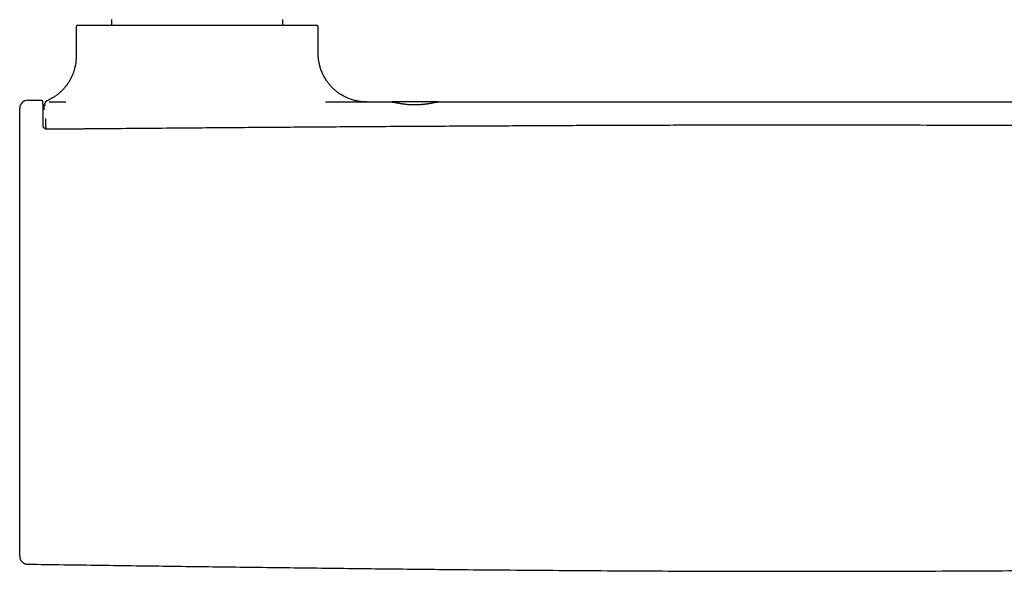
# Model space of a CAD drawing. Header units: millimetres. Extents: x 8 to 907, y 12 to 438.
# Tile 5 of 15: x 367 to 489, y 208 to 276. Entities that reach past the tile are written whole.
import ezdxf

# ---------------------------------------------------------------- set-up
doc = ezdxf.new("R2010")
doc.units = ezdxf.units.MM

msp = doc.modelspace()

# ---------------------------------------------------------------- linework, layer by layer
at = {"color": 7, "linetype": 'Continuous', "lineweight": 30}
for p, q in [((378.85, 276.03), (378.85, 275.33)), ((400.05, 275.33), (400.05, 276.03)), ((374.45, 275.13), (374.45, 271.48)), ((374.65, 275.33), (404.25, 275.33)), ((404.45, 271.83), (404.45, 275.13)), ((368.45, 266.03), (370.13, 266.03)), ((371.11, 265.83), (371.13, 265.83)), ((371.13, 265.83), (373.19, 265.83)), ((419.32, 265.83), (413.61, 265.83)), ((370.66, 263.03), (370.68, 262.48)), ((370.68, 262.48), (370.68, 262.63)), ((370.68, 262.48), (370.69, 262.46))]:
    msp.add_line(p, q, dxfattribs=at)
for centre, radius, start, end in [((374.65, 275.13), 0.2, 90, 180), ((404.25, 275.13), 0.2, 0, 90), ((368.45, 265.03), 1, 90, 180)]:
    msp.add_arc(centre, radius, start, end, dxfattribs=at)
for points, knots in [([(374.45, 271.48), (374.45, 271.4), (374.45, 271.23), (374.43, 270.99), (374.41, 270.75), (374.38, 270.53), (374.34, 270.31), (374.29, 270.11), (374.24, 269.91), (374.19, 269.73), (374.14, 269.56), (374.08, 269.4), (374.02, 269.25), (373.96, 269.11), (373.91, 268.98), (373.85, 268.87), (373.8, 268.76), (373.75, 268.67), (373.7, 268.57), (373.64, 268.47), (373.58, 268.36), (373.5, 268.25), (373.42, 268.12), (373.33, 267.99), (373.23, 267.85), (373.12, 267.71), (373, 267.56), (372.86, 267.41), (372.73, 267.27), (372.59, 267.13), (372.44, 267), (372.29, 266.87), (372.13, 266.74), (371.96, 266.61), (371.78, 266.49), (371.6, 266.37), (371.41, 266.26), (371.22, 266.16), (371.03, 266.06), (370.9, 266.01), (370.85, 265.98)], [0, 0, 0, 0, 0.036263, 0.071472, 0.105552, 0.138436, 0.17006, 0.199841, 0.228306, 0.255414, 0.281128, 0.305844, 0.329055, 0.350735, 0.370864, 0.389426, 0.406119, 0.421277, 0.436093, 0.452441, 0.470684, 0.49054, 0.512007, 0.53508, 0.559751, 0.585526, 0.612816, 0.641602, 0.67186, 0.698665, 0.726486, 0.755298, 0.785071, 0.815773, 0.847367, 0.877939, 0.909231, 0.941205, 0.973817, 1, 1, 1, 1]), ([(410.45, 265.83), (410.41, 265.83), (410.33, 265.83), (410.21, 265.83), (410.1, 265.84), (410, 265.84), (409.87, 265.85), (409.71, 265.87), (409.51, 265.9), (409.29, 265.94), (409.05, 265.99), (408.82, 266.05), (408.58, 266.12), (408.34, 266.21), (408.11, 266.3), (407.88, 266.4), (407.66, 266.51), (407.44, 266.63), (407.26, 266.74), (407.11, 266.84), (407, 266.92), (406.88, 267), (406.77, 267.09), (406.64, 267.19), (406.51, 267.3), (406.38, 267.42), (406.25, 267.54), (406.12, 267.67), (405.99, 267.82), (405.85, 267.97), (405.72, 268.14), (405.59, 268.31), (405.46, 268.5), (405.33, 268.7), (405.21, 268.91), (405.09, 269.13), (404.98, 269.36), (404.88, 269.6), (404.79, 269.84), (404.71, 270.08), (404.64, 270.31), (404.59, 270.55), (404.54, 270.8), (404.5, 271.05), (404.47, 271.31), (404.46, 271.57), (404.45, 271.74), (404.45, 271.83)], [0, 0, 0, 0, 0.013662, 0.026088, 0.037584, 0.048179, 0.058333, 0.078499, 0.098956, 0.123846, 0.149408, 0.175639, 0.201827, 0.228358, 0.254921, 0.281493, 0.308047, 0.334557, 0.360998, 0.375766, 0.390501, 0.405227, 0.420789, 0.437576, 0.455589, 0.474824, 0.493526, 0.513242, 0.533965, 0.555679, 0.578371, 0.602019, 0.625949, 0.650738, 0.676354, 0.702765, 0.72993, 0.757808, 0.78635, 0.81183, 0.837742, 0.864048, 0.890707, 0.917677, 0.944912, 0.972369, 1, 1, 1, 1]), ([(367.45, 259.25), (367.45, 259.35), (367.45, 259.53), (367.45, 259.81), (367.45, 260.09), (367.45, 260.36), (367.45, 260.63), (367.45, 260.89), (367.45, 261.13), (367.45, 261.37), (367.45, 261.61), (367.45, 261.83), (367.45, 262.06), (367.45, 262.27), (367.45, 262.48), (367.45, 262.69), (367.45, 262.89), (367.45, 263.07), (367.45, 263.26), (367.45, 263.43), (367.45, 263.59), (367.45, 263.75), (367.45, 263.9), (367.45, 264.04), (367.45, 264.18), (367.45, 264.3), (367.45, 264.41), (367.45, 264.52), (367.45, 264.61), (367.45, 264.7), (367.45, 264.77), (367.45, 264.84), (367.45, 264.9), (367.45, 264.94), (367.45, 264.98), (367.45, 265.01), (367.45, 265.02), (367.45, 265.02), (367.45, 265.03)], [0, 0, 0, 0, 0.0294996, 0.0589203, 0.0882744, 0.1175729, 0.1468264, 0.1760443, 0.2035684, 0.231076, 0.258574, 0.2860693, 0.3135685, 0.3410786, 0.3686065, 0.3961598, 0.4237462, 0.4513742, 0.4785581, 0.5057972, 0.5330137, 0.560177, 0.5877885, 0.6153627, 0.6429077, 0.6704309, 0.6979395, 0.7249495, 0.7519583, 0.7789724, 0.805998, 0.8335938, 0.8612155, 0.8888708, 0.9165677, 0.9443151, 0.9721225, 1, 1, 1, 1]), ([(370.38, 262.81), (370.38, 262.86), (370.38, 262.95), (370.38, 263.08), (370.38, 263.2), (370.38, 263.32), (370.38, 263.42), (370.38, 263.52), (370.37, 263.62), (370.37, 263.72), (370.37, 263.8), (370.37, 263.88), (370.37, 263.94), (370.37, 264.01), (370.37, 264.07), (370.37, 264.12), (370.37, 264.18), (370.37, 264.24), (370.37, 264.33), (370.36, 264.45), (370.36, 264.59), (370.36, 264.73), (370.36, 264.86), (370.35, 264.99), (370.35, 265.1), (370.35, 265.19), (370.35, 265.28), (370.35, 265.36), (370.35, 265.44), (370.34, 265.5), (370.34, 265.57), (370.34, 265.62), (370.34, 265.66), (370.34, 265.7), (370.34, 265.73), (370.33, 265.76), (370.33, 265.79), (370.33, 265.82), (370.33, 265.85), (370.32, 265.87), (370.32, 265.88), (370.32, 265.89), (370.31, 265.9), (370.31, 265.91), (370.3, 265.92), (370.29, 265.93), (370.29, 265.94), (370.28, 265.95), (370.27, 265.96), (370.25, 265.98), (370.23, 265.99), (370.21, 266.01), (370.18, 266.02), (370.16, 266.02), (370.14, 266.02), (370.13, 266.02)], [0, 0, 0, 0, 0.025287, 0.049319, 0.072105, 0.093651, 0.113964, 0.133048, 0.153968, 0.173193, 0.190728, 0.206576, 0.221012, 0.234192, 0.247398, 0.260695, 0.274083, 0.287563, 0.301135, 0.337567, 0.374458, 0.411363, 0.44827, 0.485182, 0.522091, 0.553727, 0.585364, 0.617004, 0.64864, 0.680273, 0.711909, 0.743962, 0.767409, 0.791749, 0.816985, 0.843124, 0.870115, 0.903587, 0.936366, 0.942855, 0.949325, 0.955778, 0.961904, 0.966968, 0.969665, 0.972094, 0.974367, 0.975489, 0.976721, 0.980372, 0.985613, 0.988789, 0.992284, 0.996043, 1, 1, 1, 1]), ([(370.5, 265.5), (370.5, 265.5), (370.49, 265.49), (370.49, 265.46), (370.48, 265.43), (370.47, 265.4), (370.47, 265.38), (370.47, 265.36), (370.47, 265.35), (370.46, 265.34), (370.46, 265.32), (370.46, 265.31), (370.46, 265.3), (370.46, 265.29), (370.46, 265.29), (370.46, 265.28), (370.46, 265.27), (370.46, 265.25), (370.46, 265.24), (370.46, 265.22), (370.46, 265.19), (370.46, 265.16), (370.46, 265.13), (370.46, 265.1), (370.46, 265.06), (370.46, 265.02), (370.45, 264.98), (370.45, 264.95), (370.45, 264.92), (370.45, 264.89), (370.45, 264.87), (370.45, 264.86), (370.45, 264.85)], [0, 0, 0, 0, 0.000935, 0.016996, 0.032927, 0.049342, 0.067426, 0.088153, 0.11795, 0.147695, 0.174843, 0.199409, 0.221407, 0.24085, 0.25775, 0.273581, 0.308875, 0.347053, 0.388112, 0.435297, 0.485781, 0.539563, 0.596518, 0.652298, 0.717342, 0.7772, 0.831883, 0.881401, 0.916688, 0.948794, 0.980057, 1, 1, 1, 1]), ([(370.6, 265.36), (370.6, 265.38), (370.59, 265.41), (370.59, 265.45), (370.58, 265.48), (370.57, 265.51), (370.57, 265.52), (370.56, 265.53), (370.56, 265.54), (370.55, 265.54), (370.55, 265.54), (370.55, 265.54), (370.55, 265.54), (370.55, 265.54), (370.54, 265.54), (370.54, 265.54), (370.54, 265.53), (370.53, 265.52), (370.52, 265.5), (370.52, 265.48), (370.51, 265.45), (370.51, 265.42), (370.5, 265.39), (370.5, 265.36), (370.49, 265.35)], [0, 0, 0, 0, 0.060478, 0.121593, 0.183348, 0.245745, 0.308786, 0.355427, 0.402417, 0.449757, 0.462313, 0.474894, 0.487499, 0.500114, 0.511615, 0.557106, 0.610166, 0.663882, 0.718255, 0.773285, 0.828974, 0.885322, 0.942331, 1, 1, 1, 1]), ([(370.85, 265.98), (370.84, 265.98), (370.82, 265.97), (370.8, 265.96), (370.78, 265.95), (370.77, 265.94), (370.75, 265.93), (370.74, 265.92), (370.73, 265.91), (370.72, 265.91), (370.72, 265.9), (370.71, 265.89), (370.69, 265.88), (370.68, 265.87), (370.67, 265.85), (370.66, 265.84), (370.65, 265.83), (370.64, 265.81), (370.62, 265.8), (370.61, 265.78), (370.61, 265.77), (370.6, 265.75), (370.59, 265.74), (370.59, 265.73), (370.58, 265.72), (370.58, 265.71), (370.57, 265.7), (370.57, 265.69), (370.57, 265.69), (370.56, 265.68), (370.56, 265.68), (370.56, 265.67), (370.56, 265.67), (370.56, 265.66), (370.55, 265.66), (370.55, 265.65), (370.55, 265.64), (370.54, 265.63), (370.54, 265.62), (370.54, 265.61), (370.54, 265.6), (370.53, 265.6), (370.53, 265.59), (370.53, 265.58), (370.53, 265.57), (370.53, 265.57), (370.53, 265.56), (370.52, 265.55), (370.52, 265.55), (370.52, 265.54), (370.52, 265.53), (370.52, 265.52), (370.51, 265.51), (370.51, 265.5), (370.51, 265.49), (370.51, 265.48), (370.51, 265.47), (370.5, 265.46), (370.5, 265.44), (370.5, 265.43), (370.5, 265.43)], [0, 0, 0, 0, 0.014704, 0.028269, 0.040695, 0.05198, 0.062123, 0.070972, 0.078716, 0.08536, 0.091704, 0.103811, 0.116917, 0.131024, 0.146132, 0.162581, 0.180071, 0.198603, 0.218031, 0.237444, 0.256685, 0.275753, 0.294631, 0.312691, 0.329636, 0.345464, 0.360178, 0.373778, 0.386266, 0.396735, 0.406272, 0.415212, 0.424346, 0.433707, 0.443294, 0.464871, 0.487512, 0.511219, 0.53599, 0.552211, 0.569469, 0.587831, 0.607297, 0.627866, 0.6432, 0.659095, 0.675622, 0.693287, 0.712187, 0.731954, 0.752913, 0.775067, 0.798414, 0.823469, 0.84977, 0.877318, 0.906113, 0.936157, 0.967452, 1, 1, 1, 1]), ([(405.35, 265.83), (406.89, 265.83), (409.63, 265.83), (412.37, 265.83), (413.57, 265.83)], [0, 0, 0, 0, 0.560001, 1, 1, 1, 1]), ([(413.57, 265.83), (413.58, 265.82), (413.61, 265.82), (413.67, 265.82), (413.72, 265.81), (413.78, 265.8), (413.84, 265.79), (413.88, 265.78), (413.9, 265.78), (413.91, 265.78), (413.92, 265.78), (413.93, 265.78), (413.93, 265.77), (413.95, 265.77), (413.98, 265.77), (414.03, 265.76), (414.08, 265.75), (414.15, 265.73), (414.21, 265.72), (414.28, 265.71), (414.35, 265.7), (414.42, 265.68), (414.5, 265.67), (414.6, 265.65), (414.7, 265.64), (414.81, 265.62), (414.91, 265.6), (415.01, 265.59), (415.12, 265.58), (415.21, 265.57), (415.29, 265.56), (415.33, 265.55), (415.35, 265.55), (415.37, 265.55), (415.39, 265.55), (415.41, 265.54), (415.43, 265.54), (415.5, 265.53), (415.61, 265.52), (415.78, 265.51), (415.94, 265.5), (416.1, 265.5), (416.26, 265.49), (416.43, 265.49), (416.6, 265.49), (416.78, 265.5), (416.94, 265.51), (417.09, 265.51), (417.18, 265.52), (417.23, 265.53), (417.26, 265.53), (417.29, 265.53), (417.32, 265.53), (417.34, 265.53), (417.37, 265.54), (417.42, 265.54), (417.5, 265.55), (417.61, 265.56), (417.72, 265.58), (417.82, 265.59), (417.91, 265.6), (417.98, 265.61), (418.05, 265.62), (418.12, 265.63), (418.19, 265.64), (418.28, 265.66), (418.38, 265.67), (418.48, 265.69), (418.57, 265.71), (418.65, 265.72), (418.73, 265.74), (418.79, 265.75), (418.85, 265.76), (418.89, 265.77), (418.9, 265.77), (418.91, 265.77), (418.91, 265.77), (418.92, 265.77), (418.92, 265.77), (418.96, 265.78), (419.02, 265.79), (419.1, 265.8), (419.17, 265.81), (419.23, 265.82), (419.28, 265.82), (419.31, 265.82), (419.32, 265.83)], [0, 0, 0, 0, 0.021725, 0.04418, 0.067373, 0.08309, 0.099134, 0.113525, 0.115428, 0.117336, 0.119249, 0.121165, 0.123086, 0.125012, 0.134417, 0.144982, 0.156709, 0.169597, 0.183646, 0.1955, 0.208072, 0.22136, 0.235366, 0.250089, 0.267736, 0.284463, 0.300271, 0.315159, 0.329127, 0.343431, 0.356622, 0.359431, 0.362183, 0.36488, 0.367521, 0.370105, 0.372634, 0.375107, 0.396955, 0.418389, 0.439412, 0.46003, 0.480246, 0.500067, 0.522447, 0.54526, 0.568513, 0.584106, 0.599895, 0.603467, 0.607049, 0.610641, 0.614243, 0.617856, 0.621478, 0.62511, 0.638303, 0.652901, 0.668906, 0.686317, 0.696, 0.706068, 0.716523, 0.727365, 0.738592, 0.750206, 0.768856, 0.786333, 0.802637, 0.817768, 0.831726, 0.845725, 0.858305, 0.868201, 0.869416, 0.870612, 0.871789, 0.872947, 0.874087, 0.875207, 0.897577, 0.919312, 0.940416, 0.960896, 0.980755, 1, 1, 1, 1]), ([(419.32, 265.83), (421.42, 265.83), (425.64, 265.83), (431.96, 265.83), (438.27, 265.83), (444.59, 265.83), (450.91, 265.83), (457.23, 265.83), (463.55, 265.83), (469.97, 265.83), (476.49, 265.83), (483.11, 265.83), (489.73, 265.83), (496.35, 265.83), (502.97, 265.83), (507.38, 265.83), (509.59, 265.83)], [0, 0, 0, 0, 0.069999, 0.139999, 0.209998, 0.279997, 0.349996, 0.419996, 0.489997, 0.559998, 0.633331, 0.706665, 0.779999, 0.853332, 0.926666, 1, 1, 1, 1]), ([(370.64, 263.76), (370.64, 263.76), (370.64, 263.76), (370.64, 263.76), (370.65, 263.75), (370.65, 263.74), (370.65, 263.72), (370.65, 263.69), (370.65, 263.65), (370.65, 263.6), (370.65, 263.55), (370.65, 263.49), (370.66, 263.43), (370.66, 263.37), (370.66, 263.33), (370.66, 263.28), (370.66, 263.22), (370.66, 263.15), (370.66, 263.09), (370.66, 263.05), (370.66, 263.03)], [0, 0, 0, 0, 0.028569, 0.059998, 0.092738, 0.12679, 0.196359, 0.268848, 0.345647, 0.422976, 0.498717, 0.57286, 0.645654, 0.689092, 0.736023, 0.786453, 0.84039, 0.897845, 0.95883, 1, 1, 1, 1]), ([(370.88, 262.43), (370.86, 262.43), (370.82, 262.43), (370.76, 262.44), (370.71, 262.46), (370.66, 262.47), (370.62, 262.49), (370.59, 262.51), (370.56, 262.52), (370.54, 262.54), (370.52, 262.55), (370.51, 262.57), (370.49, 262.58), (370.48, 262.59), (370.47, 262.6), (370.46, 262.62), (370.44, 262.64), (370.43, 262.65), (370.42, 262.67), (370.42, 262.68), (370.41, 262.7), (370.4, 262.72), (370.39, 262.75), (370.39, 262.78), (370.38, 262.8), (370.38, 262.81)], [0, 0, 0, 0, 0.0820898, 0.1567429, 0.2242407, 0.2847626, 0.3384426, 0.3853922, 0.4329782, 0.471149, 0.5006951, 0.5269348, 0.551002, 0.5729778, 0.599137, 0.6338243, 0.6745018, 0.7090993, 0.7321082, 0.7571405, 0.796094, 0.8346364, 0.881311, 0.9363307, 1, 1, 1, 1]), ([(558.02, 262.43), (557.93, 262.43), (557.75, 262.43), (557.48, 262.44), (557.23, 262.44), (556.99, 262.44), (556.76, 262.44), (556.55, 262.44), (556.35, 262.45), (556.18, 262.45), (556.01, 262.45), (555.86, 262.45), (555.72, 262.45), (555.59, 262.45), (555.43, 262.45), (555.23, 262.46), (554.99, 262.46), (554.74, 262.46), (554.5, 262.46), (554.15, 262.46), (553.69, 262.47), (553.13, 262.47), (552.57, 262.48), (550.87, 262.49), (546.97, 262.53), (541.12, 262.57), (534.49, 262.63), (527.7, 262.68), (520.51, 262.73), (512.92, 262.78), (505.6, 262.82), (498.54, 262.86), (491.76, 262.89), (484.98, 262.91), (478.2, 262.93), (471.42, 262.94), (464.43, 262.94), (457.24, 262.94), (449.84, 262.93), (442.44, 262.91), (435.04, 262.88), (427.64, 262.84), (420.25, 262.8), (412.78, 262.76), (405.25, 262.71), (397.66, 262.65), (389.25, 262.59), (382.65, 262.53), (377.83, 262.49), (376.27, 262.48), (375.36, 262.47), (375.1, 262.47), (374.85, 262.47), (374.65, 262.46), (374.5, 262.46), (374.39, 262.46), (374.29, 262.46), (374.18, 262.46), (374.06, 262.46), (373.92, 262.46), (373.78, 262.46), (373.62, 262.46), (373.44, 262.45), (373.26, 262.45), (373.06, 262.45), (372.85, 262.45), (372.63, 262.45), (372.4, 262.44), (372.17, 262.44), (371.93, 262.44), (371.69, 262.44), (371.43, 262.44), (371.16, 262.43), (370.98, 262.43), (370.88, 262.43)], [0, 0, 0, 0, 0.001483, 0.002898, 0.004245, 0.005524, 0.006736, 0.007879, 0.008955, 0.009881, 0.010751, 0.011563, 0.012318, 0.013016, 0.013657, 0.014929, 0.016209, 0.017502, 0.018809, 0.02013, 0.023116, 0.02611, 0.029103, 0.032097, 0.053479, 0.091661, 0.125752, 0.159844, 0.200429, 0.241014, 0.2816, 0.317837, 0.354074, 0.390312, 0.426549, 0.462786, 0.499023, 0.538555, 0.578086, 0.617617, 0.657149, 0.69668, 0.736212, 0.775743, 0.816329, 0.856914, 0.897499, 0.951071, 0.962857, 0.974643, 0.976072, 0.977459, 0.978803, 0.980105, 0.980676, 0.981238, 0.981791, 0.982373, 0.983022, 0.983738, 0.984522, 0.985373, 0.986291, 0.987277, 0.98833, 0.989451, 0.990638, 0.991894, 0.993103, 0.99437, 0.995692, 0.997072, 0.998508, 1, 1, 1, 1]), ([(367.45, 209.53), (367.45, 209.53), (367.45, 209.54), (367.45, 209.57), (367.45, 209.62), (367.45, 209.68), (367.45, 209.75), (367.45, 209.84), (367.45, 209.94), (367.45, 210.05), (367.45, 210.17), (367.45, 210.31), (367.45, 210.46), (367.45, 210.63), (367.45, 210.8), (367.45, 210.99), (367.45, 211.19), (367.45, 211.4), (367.45, 211.63), (367.45, 211.86), (367.45, 212.11), (367.45, 212.37), (367.45, 212.64), (367.45, 212.92), (367.45, 213.19), (367.45, 213.47), (367.45, 213.76), (367.45, 214.06), (367.45, 214.36), (367.45, 214.69), (367.45, 215.03), (367.45, 215.39), (367.45, 215.77), (367.45, 216.15), (367.45, 216.54), (367.45, 216.94), (367.45, 217.34), (367.45, 217.75), (367.45, 218.18), (367.45, 218.61), (367.45, 219.06), (367.45, 219.51), (367.45, 219.97), (367.45, 220.44), (367.45, 220.91), (367.45, 221.39), (367.45, 221.88), (367.45, 222.37), (367.45, 222.87), (367.45, 223.37), (367.45, 223.88), (367.45, 224.4), (367.45, 224.9), (367.45, 225.4), (367.45, 225.88), (367.45, 226.36), (367.45, 226.85), (367.45, 227.35), (367.45, 227.84), (367.45, 228.34), (367.45, 228.85), (367.45, 229.36), (367.45, 229.87), (367.45, 230.38), (367.45, 230.88), (367.45, 231.37), (367.45, 231.85), (367.45, 232.34), (367.45, 232.83), (367.45, 233.36), (367.45, 233.94), (367.45, 234.56), (367.45, 235.19), (367.45, 235.81), (367.45, 236.44), (367.45, 237.06), (367.45, 237.99), (367.45, 239.24), (367.45, 240.8), (367.45, 242.35), (367.45, 243.9), (367.45, 245.46), (367.45, 247.01), (367.45, 248.56), (367.45, 250.1), (367.45, 251.65), (367.45, 253.19), (367.45, 254.71), (367.45, 256.23), (367.45, 257.74), (367.45, 258.75), (367.45, 259.25)], [0, 0, 0, 0, 0.0034, 0.012277, 0.021154, 0.03003, 0.038747, 0.047465, 0.056183, 0.064901, 0.073798, 0.082694, 0.091591, 0.100489, 0.109386, 0.118283, 0.12718, 0.136076, 0.144972, 0.153867, 0.162761, 0.171654, 0.180547, 0.189439, 0.197589, 0.205739, 0.213888, 0.222038, 0.230188, 0.238338, 0.247211, 0.256083, 0.264955, 0.273828, 0.282701, 0.291418, 0.300135, 0.308853, 0.317573, 0.326471, 0.335371, 0.344271, 0.353171, 0.362072, 0.370973, 0.379873, 0.388773, 0.397672, 0.406571, 0.415468, 0.424364, 0.433258, 0.442151, 0.450302, 0.458452, 0.4666, 0.474748, 0.482896, 0.491044, 0.499315, 0.507575, 0.515828, 0.524077, 0.532328, 0.540585, 0.548377, 0.556182, 0.564004, 0.571845, 0.579704, 0.58975, 0.599812, 0.609879, 0.61994, 0.629996, 0.640051, 0.650105, 0.675232, 0.700352, 0.725467, 0.750577, 0.775685, 0.800793, 0.8259, 0.85101, 0.876123, 0.901242, 0.925918, 0.950602, 0.975296, 1, 1, 1, 1]), ([(367.45, 209.53), (367.45, 209.53), (367.45, 209.52), (367.45, 209.52), (367.45, 209.51), (367.45, 209.51), (367.45, 209.51), (367.45, 209.51), (367.45, 209.5), (367.45, 209.5), (367.45, 209.5), (367.45, 209.49), (367.45, 209.49), (367.45, 209.48), (367.45, 209.47), (367.45, 209.47), (367.45, 209.47), (367.45, 209.46), (367.45, 209.46), (367.45, 209.44), (367.46, 209.41), (367.46, 209.35), (367.48, 209.28), (367.5, 209.21), (367.53, 209.13), (367.56, 209.05), (367.6, 208.98), (367.65, 208.91), (367.71, 208.84), (367.76, 208.79), (367.8, 208.75), (367.85, 208.72), (367.89, 208.68), (367.95, 208.64), (368.01, 208.61), (368.07, 208.58), (368.14, 208.56), (368.21, 208.54), (368.28, 208.53), (368.36, 208.51), (368.41, 208.51), (368.44, 208.51)], [0, 0, 0, 0, 0.042397, 0.135305, 0.171027, 0.206311, 0.241055, 0.272678, 0.296502, 0.317188, 0.33475, 0.349209, 0.360611, 0.369048, 0.373573, 0.375342, 0.376863, 0.37824, 0.380178, 0.385954, 0.395769, 0.424158, 0.453096, 0.484236, 0.517801, 0.55365, 0.589765, 0.625371, 0.660319, 0.694475, 0.71464, 0.736722, 0.761561, 0.789067, 0.819116, 0.84598, 0.874372, 0.904147, 0.935137, 0.967156, 1, 1, 1, 1]), ([(368.44, 208.51), (371.43, 208.47), (377.4, 208.39), (386.36, 208.26), (395.32, 208.15), (404.28, 208.04), (413.24, 207.93), (421.23, 207.85), (428.24, 207.79), (434.28, 207.74), (440.31, 207.7), (446.35, 207.67), (452.38, 207.64), (458.42, 207.63), (464.45, 207.62), (470.47, 207.63), (476.5, 207.64), (482.52, 207.67), (488.54, 207.7), (495.18, 207.74), (502.45, 207.8), (510.33, 207.88), (518.41, 207.96), (526.67, 208.06), (535.12, 208.17), (543.57, 208.28), (552.02, 208.39), (557.65, 208.47), (560.47, 208.51)], [0, 0, 0, 0, 0.0466688, 0.0933374, 0.1400056, 0.1866735, 0.2333408, 0.2800075, 0.3114357, 0.3428637, 0.3742913, 0.4057187, 0.437146, 0.468573, 0.5, 0.5313584, 0.5627169, 0.5940755, 0.6254344, 0.6567935, 0.6978594, 0.7389258, 0.7799927, 0.8239934, 0.8679946, 0.9119962, 0.955998, 1, 1, 1, 1])]:
    msp.add_open_spline(points, degree=3, knots=knots, dxfattribs=at)

doc.saveas('drawing.dxf')
